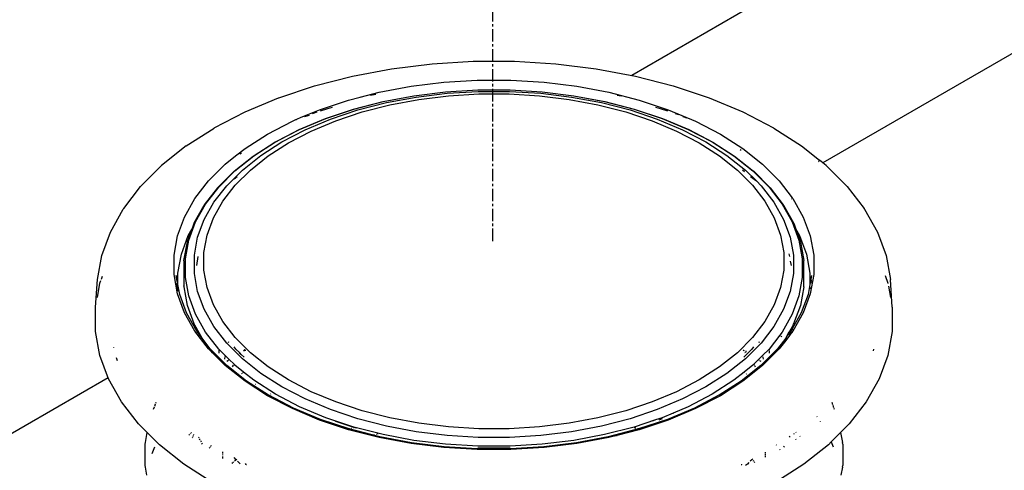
# Model space of a CAD drawing. Extents: x -17300 to -11339, y 1971 to 5059.
# Tile 68 of 81: x -13645 to -13606, y 3291 to 3309. Entities that reach past the tile are written whole.
import ezdxf

# ---------------------------------------------------------------- set-up
doc = ezdxf.new("R2010")
doc.units = 0
doc.header["$MEASUREMENT"] = 0
doc.linetypes.add('CENTER1', pattern=[0.6625, 0.5, -0.075, 0.0125, -0.075])
doc.layers.get('0').update_dxf_attribs({"linetype": 'CONTINUOUS'})
for name, color, linetype in [('CENTERLINE', 3, 'CENTER1'), ('PIPING-PRODUCT-PREMIUM', 5, 'CONTINUOUS'), ('TANK-SLOPE', 2, 'CONTINUOUS')]:
    doc.layers.add(name, color=color, linetype=linetype)

# ---------------------------------------------------------------- blocks, each defined once
blk = doc.blocks.new('5-6 TANKS')
for p, q in [((17.644, 135.56), (18.432, 135.708)), ((18.432, 135.708), (19.243, 135.808)), ((19.243, 135.808), (20.068, 135.858)), ((20.068, 135.858), (20.897, 135.858)), ((20.897, 135.858), (21.722, 135.808)), ((21.722, 135.808), (22.533, 135.708)), ((22.533, 135.708), (23.322, 135.56)), ((16.886, 135.366), (17.644, 135.56)), ((19.478, 135.44), (20.147, 135.481)), ((20.147, 135.481), (20.819, 135.481)), ((20.819, 135.481), (21.488, 135.44)), ((23.322, 135.56), (24.079, 135.366)), ((16.168, 135.126), (16.886, 135.366)), ((18.181, 135.24), (18.82, 135.36)), ((18.82, 135.36), (19.478, 135.44)), ((19.514, 135.245), (20.159, 135.284)), ((20.159, 135.284), (20.807, 135.284)), ((20.807, 135.284), (21.452, 135.245)), ((21.488, 135.44), (22.145, 135.36)), ((22.145, 135.36), (22.785, 135.24)), ((24.079, 135.366), (24.797, 135.126)), ((15.492, 134.843), (16.163, 135.124)), ((16.163, 135.124), (16.168, 135.126)), ((16.984, 134.888), (17.566, 135.082)), ((17.566, 135.082), (17.798, 135.141)), ((17.798, 135.141), (18.181, 135.24)), ((17.798, 135.141), (17.822, 135.146)), ((18.009, 135.181), (18.114, 135.201)), ((18.26, 135.052), (18.877, 135.167)), ((18.263, 135.051), (18.88, 135.167)), ((18.327, 135.03), (18.926, 135.142)), ((18.396, 134.986), (18.976, 135.095)), ((18.877, 135.167), (18.88, 135.167)), ((18.88, 135.167), (19.512, 135.245)), ((18.926, 135.142), (19.542, 135.218)), ((18.976, 135.095), (19.572, 135.168)), ((19.512, 135.245), (19.514, 135.245)), ((19.542, 135.218), (20.168, 135.256)), ((19.572, 135.168), (20.178, 135.205)), ((20.168, 135.256), (20.798, 135.256)), ((20.178, 135.205), (20.787, 135.205)), ((20.787, 135.205), (21.394, 135.168)), ((20.798, 135.256), (21.424, 135.218)), ((21.394, 135.168), (21.99, 135.095)), ((21.424, 135.218), (22.04, 135.142)), ((21.452, 135.245), (21.453, 135.245)), ((21.453, 135.245), (22.086, 135.167)), ((21.99, 135.095), (22.569, 134.986)), ((22.04, 135.142), (22.638, 135.03)), ((22.086, 135.167), (22.702, 135.051)), ((22.086, 135.167), (22.088, 135.167)), ((22.088, 135.167), (22.706, 135.052)), ((22.785, 135.24), (23.399, 135.082)), ((22.957, 135.181), (23.037, 135.166)), ((23.399, 135.082), (23.981, 134.888)), ((24.802, 135.124), (24.797, 135.126)), ((24.802, 135.124), (25.474, 134.843)), ((16.653, 134.749), (16.984, 134.888)), ((17.004, 134.866), (17.15, 134.915)), ((17.104, 134.712), (17.667, 134.899)), ((17.11, 134.712), (17.671, 134.899)), ((17.15, 134.915), (17.244, 134.939)), ((17.207, 134.7), (17.752, 134.882)), ((17.667, 134.899), (18.26, 135.052)), ((17.671, 134.899), (18.263, 135.051)), ((17.752, 134.882), (18.327, 135.03)), ((17.839, 134.843), (18.396, 134.986)), ((22.569, 134.986), (23.126, 134.843)), ((22.638, 135.03), (23.214, 134.882)), ((22.702, 135.051), (23.294, 134.899)), ((22.706, 135.052), (23.299, 134.899)), ((23.214, 134.882), (23.759, 134.7)), ((23.294, 134.899), (23.856, 134.712)), ((23.299, 134.899), (23.861, 134.712)), ((23.722, 134.939), (23.815, 134.915)), ((23.815, 134.915), (23.962, 134.866)), ((23.981, 134.888), (24.525, 134.66)), ((14.875, 134.522), (15.492, 134.843)), ((16.44, 134.66), (16.5, 134.685)), ((16.5, 134.685), (16.653, 134.749)), ((16.5, 134.685), (16.524, 134.693)), ((16.577, 134.49), (17.102, 134.711)), ((16.585, 134.492), (17.11, 134.712)), ((16.653, 134.749), (16.677, 134.757)), ((16.693, 134.749), (16.785, 134.78)), ((16.697, 134.487), (17.207, 134.7)), ((16.846, 134.813), (16.938, 134.844)), ((17.102, 134.711), (17.104, 134.712)), ((17.312, 134.667), (17.839, 134.843)), ((23.126, 134.843), (23.654, 134.667)), ((23.759, 134.7), (24.268, 134.487)), ((23.856, 134.712), (24.38, 134.492)), ((23.863, 134.711), (23.861, 134.712)), ((23.863, 134.711), (24.389, 134.49)), ((24.12, 134.813), (24.192, 134.789)), ((24.272, 134.749), (24.344, 134.725)), ((25.474, 134.843), (26.091, 134.522)), ((14.313, 134.162), (14.869, 134.519)), ((14.875, 134.522), (14.869, 134.519)), ((15.94, 134.4), (16.44, 134.66)), ((16.094, 134.239), (16.577, 134.49)), ((16.103, 134.241), (16.585, 134.492)), ((16.229, 134.243), (16.697, 134.487)), ((16.819, 134.46), (17.312, 134.667)), ((23.654, 134.667), (24.147, 134.46)), ((24.268, 134.487), (24.736, 134.243)), ((24.38, 134.492), (24.862, 134.241)), ((24.389, 134.49), (24.872, 134.239)), ((24.525, 134.66), (25.025, 134.4)), ((26.097, 134.519), (26.091, 134.522)), ((26.097, 134.519), (26.653, 134.162)), ((15.491, 134.111), (15.94, 134.4)), ((16.366, 134.225), (16.819, 134.46)), ((24.147, 134.46), (24.6, 134.225)), ((25.025, 134.4), (25.475, 134.111)), ((14.313, 134.162), (13.818, 133.769)), ((15.302, 133.961), (15.491, 134.111)), ((15.656, 133.959), (16.091, 134.238)), ((15.67, 133.963), (16.103, 134.241)), ((15.808, 133.973), (16.229, 134.243)), ((15.958, 133.963), (16.366, 134.225)), ((16.094, 134.239), (16.091, 134.238)), ((24.6, 134.225), (25.007, 133.963)), ((24.736, 134.243), (25.157, 133.973)), ((24.862, 134.241), (25.296, 133.963)), ((24.874, 134.238), (24.872, 134.239)), ((24.874, 134.238), (25.309, 133.959)), ((25.419, 134.088), (25.441, 134.077)), ((25.475, 134.111), (25.87, 133.797)), ((26.653, 134.162), (27.015, 133.874)), ((15.095, 133.797), (15.302, 133.961)), ((15.274, 133.655), (15.656, 133.959)), ((15.289, 133.66), (15.67, 133.963)), ((15.302, 133.961), (15.315, 133.968)), ((15.386, 134.005), (15.422, 134.024)), ((15.438, 133.679), (15.808, 133.973)), ((15.6, 133.679), (15.958, 133.963)), ((25.007, 133.963), (25.366, 133.679)), ((25.157, 133.973), (25.528, 133.679)), ((25.296, 133.963), (25.677, 133.66)), ((25.309, 133.959), (25.692, 133.655)), ((13.402, 133.353), (13.818, 133.769)), ((14.759, 133.461), (15.095, 133.797)), ((25.87, 133.797), (26.206, 133.461)), ((26.992, 133.845), (26.997, 133.851)), ((27.001, 133.857), (27.005, 133.862)), ((27.008, 133.866), (27.013, 133.872)), ((27.014, 133.873), (27.015, 133.874)), ((27.147, 133.769), (27.015, 133.874)), ((27.147, 133.769), (27.563, 133.353)), ((14.946, 133.328), (15.271, 133.653)), ((14.964, 133.336), (15.289, 133.66)), ((15.123, 133.364), (15.438, 133.679)), ((15.271, 133.653), (15.274, 133.655)), ((15.275, 133.505), (15.334, 133.552)), ((15.295, 133.374), (15.6, 133.679)), ((25.366, 133.679), (25.67, 133.374)), ((25.466, 133.683), (25.51, 133.648)), ((25.528, 133.679), (25.746, 133.46)), ((25.632, 133.552), (25.746, 133.46)), ((25.677, 133.66), (26.001, 133.336)), ((25.695, 133.653), (25.692, 133.655)), ((25.695, 133.653), (26.02, 133.328)), ((13.058, 132.908), (13.396, 133.347)), ((13.396, 133.347), (13.402, 133.353)), ((14.486, 133.106), (14.759, 133.461)), ((14.678, 132.981), (14.943, 133.325)), ((14.701, 132.994), (14.964, 133.336)), ((14.867, 133.032), (15.123, 133.364)), ((14.943, 133.325), (14.946, 133.328)), ((15.047, 133.052), (15.295, 133.374)), ((25.67, 133.374), (25.918, 133.052)), ((25.746, 133.46), (25.842, 133.364)), ((25.842, 133.364), (26.098, 133.032)), ((26.001, 133.336), (26.265, 132.994)), ((26.023, 133.325), (26.02, 133.328)), ((26.023, 133.325), (26.287, 132.981)), ((26.206, 133.461), (26.467, 133.123)), ((27.569, 133.347), (27.563, 133.353)), ((27.569, 133.347), (27.908, 132.908)), ((14.278, 132.737), (14.486, 133.106)), ((26.451, 133.095), (26.456, 133.103)), ((26.465, 133.119), (26.467, 133.123)), ((26.467, 133.123), (26.48, 133.106)), ((26.48, 133.106), (26.687, 132.737)), ((13.053, 132.901), (13.058, 132.908)), ((14.472, 132.617), (14.674, 132.974)), ((14.5, 132.638), (14.701, 132.994)), ((14.672, 132.687), (14.867, 133.032)), ((14.674, 132.974), (14.676, 132.978)), ((14.676, 132.978), (14.678, 132.981)), ((14.859, 132.718), (15.047, 133.052)), ((25.918, 133.052), (26.107, 132.718)), ((26.098, 133.032), (26.293, 132.687)), ((26.265, 132.994), (26.465, 132.638)), ((26.29, 132.978), (26.287, 132.981)), ((26.292, 132.974), (26.29, 132.978)), ((26.292, 132.974), (26.493, 132.617)), ((27.913, 132.901), (27.908, 132.908)), ((12.79, 132.436), (13.047, 132.893)), ((13.047, 132.893), (13.053, 132.901)), ((14.138, 132.357), (14.278, 132.737)), ((14.732, 132.374), (14.859, 132.718)), ((26.107, 132.718), (26.233, 132.374)), ((26.687, 132.737), (26.827, 132.357)), ((27.918, 132.893), (27.913, 132.901)), ((27.918, 132.893), (28.176, 132.436)), ((14.366, 132.272), (14.5, 132.638)), ((14.431, 132.506), (14.435, 132.512)), ((14.435, 132.512), (14.471, 132.613)), ((14.435, 132.512), (14.438, 132.518)), ((14.471, 132.613), (14.472, 132.617)), ((14.541, 132.331), (14.672, 132.687)), ((26.293, 132.687), (26.424, 132.331)), ((26.465, 132.638), (26.6, 132.272)), ((26.495, 132.613), (26.493, 132.617)), ((26.495, 132.613), (26.531, 132.511)), ((26.531, 132.511), (26.534, 132.506)), ((12.616, 131.965), (12.79, 132.436)), ((14.068, 131.971), (14.138, 132.357)), ((14.215, 131.992), (14.353, 132.367)), ((14.335, 132.245), (14.431, 132.506)), ((14.353, 132.367), (14.431, 132.506)), ((14.476, 131.97), (14.541, 132.331)), ((14.668, 132.024), (14.732, 132.374)), ((26.233, 132.374), (26.297, 132.024)), ((26.424, 132.331), (26.49, 131.97)), ((26.534, 132.506), (26.613, 132.367)), ((26.534, 132.506), (26.63, 132.245)), ((26.613, 132.367), (26.751, 131.992)), ((26.827, 132.357), (26.898, 131.971)), ((28.176, 132.436), (28.349, 131.965)), ((14.266, 131.866), (14.334, 132.241)), ((14.298, 131.9), (14.366, 132.272)), ((14.334, 132.241), (14.335, 132.245)), ((26.6, 132.272), (26.668, 131.9)), ((26.631, 132.241), (26.63, 132.245)), ((26.631, 132.241), (26.7, 131.866)), ((12.529, 131.486), (12.616, 131.965)), ((14.068, 131.583), (14.068, 131.971)), ((14.145, 131.61), (14.215, 131.992)), ((14.476, 131.606), (14.476, 131.97)), ((14.522, 131.767), (14.554, 131.942)), ((14.668, 131.672), (14.668, 132.024)), ((26.297, 132.024), (26.297, 131.672)), ((26.401, 131.999), (26.411, 131.942)), ((26.49, 131.97), (26.49, 131.606)), ((26.751, 131.992), (26.82, 131.61)), ((26.898, 131.971), (26.898, 131.583)), ((28.349, 131.965), (28.436, 131.486)), ((14.265, 131.862), (14.266, 131.866)), ((14.265, 131.857), (14.265, 131.862)), ((14.265, 131.857), (14.265, 131.36)), ((14.298, 131.526), (14.298, 131.9)), ((26.427, 131.854), (26.443, 131.767)), ((26.668, 131.9), (26.668, 131.526)), ((26.7, 131.862), (26.7, 131.866)), ((26.701, 131.857), (26.7, 131.862)), ((26.701, 131.36), (26.701, 131.857)), ((12.613, 131.494), (12.633, 131.548)), ((14.138, 131.197), (14.068, 131.583)), ((14.113, 131.565), (14.119, 131.474)), ((14.145, 131.384), (14.113, 131.565)), ((14.145, 131.384), (14.145, 131.61)), ((14.366, 131.154), (14.298, 131.526)), ((14.541, 131.244), (14.476, 131.606)), ((14.732, 131.322), (14.668, 131.672)), ((26.297, 131.672), (26.233, 131.322)), ((26.49, 131.606), (26.424, 131.244)), ((26.668, 131.526), (26.6, 131.154)), ((26.82, 131.61), (26.82, 131.384)), ((26.853, 131.565), (26.82, 131.384)), ((26.898, 131.583), (26.827, 131.197)), ((26.853, 131.565), (26.851, 131.543)), ((28.327, 131.564), (28.384, 131.409)), ((12.494, 130.928), (12.529, 131.486)), ((12.529, 131.121), (12.582, 131.409)), ((12.582, 131.409), (12.602, 131.464)), ((14.125, 131.408), (14.125, 131.398)), ((14.125, 131.398), (14.137, 131.301)), ((14.182, 131.181), (14.145, 131.384)), ((14.145, 131.332), (14.145, 131.384)), ((14.269, 131.334), (14.265, 131.36)), ((14.337, 130.96), (14.269, 131.334)), ((26.697, 131.334), (26.629, 130.96)), ((26.697, 131.334), (26.701, 131.36)), ((26.82, 131.384), (26.783, 131.181)), ((26.82, 131.384), (26.82, 131.372)), ((26.82, 131.332), (26.82, 131.294)), ((26.846, 131.474), (26.841, 131.408)), ((28.384, 131.409), (28.384, 131.406)), ((28.394, 131.353), (28.436, 131.121)), ((28.471, 130.928), (28.436, 131.486)), ((14.278, 130.817), (14.138, 131.197)), ((14.145, 131.253), (14.145, 131.294)), ((14.317, 130.815), (14.182, 131.181)), ((14.5, 130.787), (14.366, 131.154)), ((14.672, 130.889), (14.541, 131.244)), ((14.859, 130.978), (14.732, 131.322)), ((26.233, 131.322), (26.107, 130.978)), ((26.424, 131.244), (26.293, 130.889)), ((26.6, 131.154), (26.465, 130.787)), ((26.783, 131.181), (26.648, 130.815)), ((26.827, 131.197), (26.687, 130.817)), ((12.494, 130.445), (12.494, 130.928)), ((14.472, 130.593), (14.337, 130.96)), ((15.047, 130.643), (14.859, 130.978)), ((26.107, 130.978), (25.918, 130.643)), ((26.629, 130.96), (26.493, 130.593)), ((28.471, 130.928), (28.471, 130.445)), ((14.486, 130.448), (14.278, 130.817)), ((14.318, 130.814), (14.317, 130.815)), ((14.524, 130.448), (14.318, 130.814)), ((14.318, 130.814), (14.321, 130.804)), ((14.701, 130.431), (14.5, 130.787)), ((14.867, 130.543), (14.672, 130.889)), ((26.293, 130.889), (26.098, 130.543)), ((26.465, 130.787), (26.265, 130.431)), ((26.648, 130.815), (26.468, 130.494)), ((26.687, 130.817), (26.48, 130.448)), ((14.483, 130.571), (14.472, 130.593)), ((14.631, 130.309), (14.483, 130.571)), ((15.123, 130.211), (14.867, 130.543)), ((15.295, 130.322), (15.047, 130.643)), ((25.918, 130.643), (25.67, 130.322)), ((26.098, 130.543), (25.842, 130.211)), ((26.482, 130.571), (26.417, 130.455)), ((26.482, 130.571), (26.493, 130.593)), ((12.582, 129.964), (12.494, 130.445)), ((14.759, 130.094), (14.486, 130.448)), ((14.631, 130.309), (14.524, 130.448)), ((14.964, 130.09), (14.701, 130.431)), ((26.215, 130.367), (26.001, 130.09)), ((26.265, 130.431), (26.215, 130.367)), ((26.215, 130.367), (26.219, 130.364)), ((26.228, 130.357), (26.232, 130.353)), ((26.24, 130.347), (26.244, 130.344)), ((26.25, 130.339), (26.256, 130.334)), ((26.401, 130.427), (26.346, 130.328)), ((26.409, 130.405), (26.347, 130.325)), ((26.417, 130.366), (26.357, 130.289)), ((26.417, 130.455), (26.401, 130.427)), ((26.401, 130.428), (26.401, 130.427)), ((26.401, 130.427), (26.409, 130.405)), ((26.417, 130.415), (26.409, 130.405)), ((26.41, 130.402), (26.415, 130.39)), ((26.417, 130.455), (26.417, 130.457)), ((26.417, 130.415), (26.417, 130.455)), ((26.442, 130.448), (26.417, 130.415)), ((26.417, 130.392), (26.417, 130.41)), ((26.417, 130.366), (26.417, 130.376)), ((26.421, 130.372), (26.417, 130.366)), ((26.419, 130.379), (26.421, 130.372)), ((26.48, 130.448), (26.421, 130.372)), ((26.468, 130.494), (26.442, 130.448)), ((26.464, 130.504), (26.468, 130.494)), ((26.47, 130.488), (26.475, 130.474)), ((28.471, 130.445), (28.384, 129.964)), ((14.795, 130.096), (14.631, 130.309)), ((14.678, 130.224), (14.631, 130.309)), ((15.438, 129.896), (15.123, 130.211)), ((15.161, 130.221), (15.167, 130.239)), ((15.6, 130.017), (15.295, 130.322)), ((25.67, 130.322), (25.366, 130.017)), ((25.842, 130.211), (25.528, 129.896)), ((25.798, 130.239), (25.805, 130.221)), ((26.335, 130.309), (26.17, 130.096)), ((26.337, 130.263), (26.206, 130.094)), ((26.319, 130.281), (26.287, 130.224)), ((26.318, 130.282), (26.319, 130.281)), ((26.324, 130.29), (26.319, 130.281)), ((26.319, 130.281), (26.326, 130.274)), ((26.333, 130.267), (26.337, 130.263)), ((26.346, 130.328), (26.335, 130.309)), ((26.347, 130.325), (26.335, 130.309)), ((26.357, 130.289), (26.337, 130.263)), ((26.345, 130.33), (26.346, 130.328)), ((26.346, 130.328), (26.347, 130.325)), ((26.348, 130.321), (26.352, 130.314)), ((26.353, 130.31), (26.352, 130.314)), ((26.353, 130.31), (26.353, 130.309)), ((26.355, 130.296), (26.357, 130.289)), ((12.756, 129.491), (12.582, 129.964)), ((12.861, 130.123), (12.861, 130.125)), ((14.837, 130.016), (14.759, 130.094)), ((15.129, 129.761), (14.795, 130.096)), ((14.837, 130.016), (14.81, 130.05)), ((15.095, 129.757), (14.837, 130.016)), ((14.964, 130.09), (14.964, 130.082)), ((15.096, 129.958), (14.964, 130.09)), ((14.964, 130.066), (14.964, 130.008)), ((15.094, 129.952), (15.096, 129.958)), ((15.176, 129.878), (15.096, 129.958)), ((15.31, 130.086), (15.274, 130.132)), ((15.384, 130.011), (15.31, 130.086)), ((15.376, 130.006), (15.384, 130.011)), ((15.384, 130.011), (15.391, 130.015)), ((15.416, 129.979), (15.384, 130.011)), ((15.41, 129.972), (15.416, 129.979)), ((15.416, 129.979), (15.421, 129.985)), ((15.471, 129.924), (15.416, 129.979)), ((15.463, 130.061), (15.491, 130.079)), ((15.468, 130.056), (15.478, 130.059)), ((15.472, 130.052), (15.478, 130.059)), ((15.478, 130.059), (15.493, 130.078)), ((15.478, 130.059), (15.504, 130.066)), ((15.958, 129.732), (15.6, 130.017)), ((25.366, 130.017), (25.007, 129.732)), ((25.488, 130.059), (25.479, 130.061)), ((25.483, 130.065), (25.488, 130.059)), ((25.488, 130.07), (25.502, 130.061)), ((25.488, 130.059), (25.493, 130.052)), ((25.497, 130.056), (25.488, 130.059)), ((25.549, 129.979), (25.494, 129.924)), ((25.514, 130.025), (25.524, 130.012)), ((25.531, 130.043), (25.545, 130.034)), ((25.552, 130.04), (25.533, 130.045)), ((25.545, 129.985), (25.549, 129.979)), ((25.581, 130.011), (25.549, 129.979)), ((25.549, 129.979), (25.555, 129.972)), ((25.574, 130.015), (25.581, 130.011)), ((25.656, 130.086), (25.581, 130.011)), ((25.581, 130.011), (25.589, 130.006)), ((25.692, 130.132), (25.656, 130.086)), ((25.87, 129.958), (25.789, 129.878)), ((26.17, 130.096), (25.836, 129.761)), ((26.206, 130.094), (25.87, 129.757)), ((26.001, 130.09), (25.87, 129.958)), ((25.87, 129.958), (25.871, 129.952)), ((25.872, 129.945), (25.873, 129.939)), ((26.001, 130.09), (26.001, 130.082)), ((26.001, 130.074), (26.001, 130.066)), ((26.001, 130.051), (26.001, 130.008)), ((28.098, 130.088), (28.092, 130.053)), ((28.384, 129.964), (28.21, 129.491)), ((12.936, 129.854), (12.913, 129.915)), ((15.083, 129.889), (15.092, 129.939)), ((15.491, 129.443), (15.095, 129.757)), ((15.127, 129.846), (15.162, 129.868)), ((15.522, 129.449), (15.129, 129.761)), ((15.172, 129.874), (15.176, 129.878)), ((15.27, 129.784), (15.176, 129.878)), ((15.24, 129.732), (15.261, 129.769)), ((15.267, 129.779), (15.27, 129.784)), ((15.289, 129.765), (15.27, 129.784)), ((15.463, 129.627), (15.289, 129.765)), ((15.808, 129.602), (15.438, 129.896)), ((25.528, 129.896), (25.157, 129.602)), ((25.836, 129.761), (25.443, 129.449)), ((25.87, 129.757), (25.475, 129.443)), ((25.677, 129.765), (25.503, 129.627)), ((25.696, 129.784), (25.677, 129.765)), ((25.789, 129.878), (25.696, 129.784)), ((25.696, 129.784), (25.698, 129.779)), ((25.701, 129.774), (25.704, 129.769)), ((25.709, 129.759), (25.725, 129.732)), ((25.789, 129.878), (25.794, 129.874)), ((25.798, 129.871), (25.803, 129.868)), ((25.812, 129.862), (25.839, 129.846)), ((25.876, 129.926), (25.882, 129.889)), ((15.421, 129.594), (15.425, 129.597)), ((15.441, 129.61), (15.445, 129.613)), ((15.449, 129.617), (15.454, 129.62)), ((15.458, 129.624), (15.463, 129.627)), ((15.67, 129.463), (15.463, 129.627)), ((16.229, 129.332), (15.808, 129.602)), ((16.366, 129.471), (15.958, 129.732)), ((25.007, 129.732), (24.6, 129.471)), ((25.157, 129.602), (24.736, 129.332)), ((25.503, 129.627), (25.296, 129.463)), ((25.503, 129.627), (25.507, 129.624)), ((25.533, 129.603), (25.537, 129.6)), ((25.544, 129.594), (25.548, 129.591)), ((13.015, 129.031), (12.756, 129.491)), ((15.94, 129.155), (15.491, 129.443)), ((15.963, 129.166), (15.522, 129.449)), ((16.103, 129.184), (15.67, 129.463)), ((15.697, 129.383), (15.701, 129.385)), ((16.819, 129.235), (16.366, 129.471)), ((24.6, 129.471), (24.147, 129.235)), ((25.296, 129.463), (24.862, 129.184)), ((25.443, 129.449), (25.002, 129.166)), ((25.475, 129.443), (25.025, 129.155)), ((28.21, 129.491), (27.951, 129.031)), ((16.44, 128.895), (15.94, 129.155)), ((15.963, 129.166), (15.966, 129.165)), ((15.966, 129.165), (15.969, 129.163)), ((16.46, 128.908), (15.969, 129.163)), ((16.003, 129.186), (16.007, 129.189)), ((16.585, 128.934), (16.103, 129.184)), ((16.697, 129.089), (16.229, 129.332)), ((17.312, 129.029), (16.819, 129.235)), ((24.147, 129.235), (23.654, 129.029)), ((24.736, 129.332), (24.268, 129.089)), ((24.862, 129.184), (24.38, 128.934)), ((24.996, 129.163), (24.505, 128.908)), ((25.025, 129.155), (24.525, 128.895)), ((24.999, 129.165), (24.996, 129.163)), ((25.002, 129.166), (24.999, 129.165)), ((13.355, 128.59), (13.015, 129.031)), ((13.679, 128.943), (13.696, 128.991)), ((13.7, 129.002), (13.708, 129.024)), ((17.207, 128.875), (16.697, 129.089)), ((17.839, 128.853), (17.312, 129.029)), ((23.654, 129.029), (23.126, 128.853)), ((24.268, 129.089), (23.759, 128.875)), ((27.257, 129.024), (27.273, 128.979)), ((27.278, 128.967), (27.295, 128.92)), ((27.951, 129.031), (27.61, 128.59)), ((13.658, 128.886), (13.674, 128.931)), ((16.984, 128.667), (16.44, 128.895)), ((17.002, 128.681), (16.46, 128.908)), ((17.11, 128.714), (16.585, 128.934)), ((17.752, 128.693), (17.207, 128.875)), ((18.396, 128.709), (17.839, 128.853)), ((23.126, 128.853), (22.569, 128.709)), ((23.759, 128.875), (23.214, 128.693)), ((24.079, 128.808), (23.856, 128.714)), ((24.505, 128.908), (23.964, 128.681)), ((24.525, 128.895), (23.981, 128.667)), ((24.38, 128.934), (24.079, 128.808)), ((24.079, 128.808), (24.086, 128.805)), ((27.299, 128.908), (27.307, 128.886)), ((13.528, 128.417), (13.355, 128.59)), ((17.566, 128.473), (16.984, 128.667)), ((17.581, 128.488), (17.002, 128.681)), ((17.671, 128.527), (17.11, 128.714)), ((17.315, 128.639), (17.304, 128.644)), ((17.675, 128.519), (17.315, 128.639)), ((18.327, 128.545), (17.752, 128.693)), ((18.976, 128.601), (18.396, 128.709)), ((19.572, 128.528), (18.976, 128.601)), ((21.99, 128.601), (21.394, 128.528)), ((22.569, 128.709), (21.99, 128.601)), ((23.214, 128.693), (22.638, 128.545)), ((23.723, 128.67), (23.294, 128.527)), ((23.964, 128.681), (23.384, 128.488)), ((23.981, 128.667), (23.399, 128.473)), ((23.723, 128.67), (23.661, 128.644)), ((23.856, 128.714), (23.723, 128.67)), ((23.858, 128.692), (23.791, 128.664)), ((26.962, 128.739), (26.968, 128.731)), ((27.023, 128.645), (27.028, 128.635)), ((27.61, 128.59), (27.437, 128.417)), ((13.492, 128.219), (13.528, 128.417)), ((13.774, 128.171), (13.528, 128.417)), ((14.362, 128.362), (14.37, 128.37)), ((14.379, 128.378), (14.387, 128.387)), ((14.395, 128.395), (14.403, 128.403)), ((14.41, 128.41), (14.418, 128.417)), ((14.456, 128.356), (14.46, 128.366)), ((14.464, 128.376), (14.467, 128.386)), ((18.181, 128.315), (17.566, 128.473)), ((17.574, 128.494), (17.59, 128.498)), ((18.192, 128.33), (17.581, 128.488)), ((17.618, 128.505), (17.628, 128.507)), ((17.667, 128.517), (17.675, 128.519)), ((18.263, 128.375), (17.671, 128.527)), ((17.675, 128.519), (17.677, 128.52)), ((17.728, 128.502), (17.675, 128.519)), ((18.038, 128.364), (18.046, 128.366)), ((18.075, 128.373), (18.085, 128.376)), ((18.118, 128.385), (18.129, 128.387)), ((18.151, 128.393), (18.161, 128.396)), ((18.88, 128.259), (18.263, 128.375)), ((18.926, 128.433), (18.327, 128.545)), ((19.542, 128.358), (18.926, 128.433)), ((20.178, 128.491), (19.572, 128.528)), ((20.787, 128.491), (20.178, 128.491)), ((21.394, 128.528), (20.787, 128.491)), ((22.04, 128.433), (21.424, 128.358)), ((22.638, 128.545), (22.04, 128.433)), ((22.702, 128.375), (22.086, 128.259)), ((23.294, 128.527), (22.702, 128.375)), ((23.384, 128.488), (22.773, 128.33)), ((23.399, 128.473), (22.952, 128.358)), ((23.299, 128.517), (23.308, 128.515)), ((23.318, 128.512), (23.328, 128.51)), ((23.366, 128.5), (23.375, 128.498)), ((26.495, 128.395), (26.498, 128.386)), ((26.541, 128.424), (26.548, 128.417)), ((27.437, 128.417), (27.249, 128.228)), ((27.437, 128.417), (27.474, 128.219)), ((13.488, 128.181), (13.492, 128.219)), ((13.488, 127.758), (13.488, 128.181)), ((14.266, 127.78), (13.774, 128.171)), ((14.44, 128.312), (14.444, 128.323)), ((14.448, 128.334), (14.452, 128.345)), ((14.57, 128.308), (14.559, 128.327)), ((14.592, 128.268), (14.581, 128.289)), ((14.616, 128.226), (14.604, 128.247)), ((14.64, 128.183), (14.628, 128.205)), ((18.82, 128.195), (18.181, 128.315)), ((18.828, 128.211), (18.192, 128.33)), ((19.478, 128.114), (18.82, 128.195)), ((19.483, 128.131), (18.828, 128.211)), ((19.514, 128.181), (18.88, 128.259)), ((20.159, 128.142), (19.514, 128.181)), ((20.168, 128.32), (19.542, 128.358)), ((20.798, 128.32), (20.168, 128.32)), ((21.424, 128.358), (20.798, 128.32)), ((21.452, 128.181), (20.807, 128.142)), ((22.086, 128.259), (21.452, 128.181)), ((22.137, 128.211), (21.483, 128.131)), ((22.145, 128.195), (21.488, 128.114)), ((22.773, 128.33), (22.137, 128.211)), ((22.785, 128.315), (22.145, 128.195)), ((22.952, 128.358), (22.785, 128.315)), ((22.942, 128.36), (22.952, 128.358)), ((26.142, 128.169), (26.148, 128.161)), ((26.416, 128.344), (26.406, 128.327)), ((26.534, 128.29), (26.538, 128.279)), ((26.62, 128.345), (26.628, 128.337)), ((27.192, 128.171), (26.699, 127.78)), ((27.249, 128.228), (27.192, 128.171)), ((27.249, 128.228), (27.285, 128.13)), ((27.478, 128.181), (27.474, 128.219)), ((27.478, 128.181), (27.478, 127.758)), ((13.63, 127.994), (13.68, 128.13)), ((14.77, 128.1), (14.777, 128.109)), ((14.784, 128.118), (14.791, 128.127)), ((14.798, 128.136), (14.805, 128.145)), ((14.811, 128.153), (14.817, 128.161)), ((15.042, 128.032), (15.042, 128.01)), ((15.042, 127.998), (15.042, 127.973)), ((20.147, 128.074), (19.478, 128.114)), ((20.148, 128.09), (19.483, 128.131)), ((20.819, 128.074), (20.147, 128.074)), ((20.157, 128.091), (20.148, 128.09)), ((20.178, 128.102), (20.157, 128.104)), ((20.17, 128.09), (20.157, 128.091)), ((20.807, 128.142), (20.159, 128.142)), ((20.796, 128.09), (20.17, 128.09)), ((20.787, 128.102), (20.178, 128.102)), ((20.808, 128.104), (20.787, 128.102)), ((20.808, 128.091), (20.796, 128.09)), ((20.817, 128.09), (20.808, 128.091)), ((21.483, 128.131), (20.817, 128.09)), ((21.488, 128.114), (20.819, 128.074)), ((25.923, 128.021), (25.924, 127.998)), ((25.924, 127.985), (25.924, 127.96)), ((26.209, 128.082), (26.216, 128.073)), ((26.301, 128.141), (26.29, 128.12)), ((14.826, 127.421), (14.266, 127.78)), ((15.042, 127.921), (15.041, 127.895)), ((15.042, 127.947), (15.042, 127.934)), ((15.23, 127.797), (15.246, 127.814)), ((15.255, 127.823), (15.264, 127.831)), ((15.311, 127.872), (15.27, 127.914)), ((15.281, 127.848), (15.3, 127.863)), ((15.309, 127.871), (15.311, 127.872)), ((15.311, 127.872), (15.326, 127.884)), ((15.317, 127.867), (15.311, 127.872)), ((15.395, 127.789), (15.342, 127.842)), ((15.513, 127.776), (15.5, 127.794)), ((15.516, 127.774), (15.513, 127.776)), ((15.517, 127.772), (15.516, 127.774)), ((15.521, 127.769), (15.517, 127.772)), ((25.448, 127.772), (25.444, 127.769)), ((25.451, 127.776), (25.448, 127.772)), ((25.451, 127.776), (25.452, 127.776)), ((25.567, 127.785), (25.527, 127.753)), ((25.597, 127.816), (25.567, 127.785)), ((25.654, 127.872), (25.623, 127.842)), ((25.647, 127.878), (25.654, 127.872)), ((25.673, 127.891), (25.654, 127.872)), ((25.654, 127.872), (25.665, 127.863)), ((25.675, 127.856), (25.687, 127.847)), ((25.687, 127.847), (25.693, 127.84)), ((25.702, 127.831), (25.719, 127.814)), ((25.924, 127.947), (25.924, 127.921)), ((26.699, 127.78), (26.139, 127.421)), ((13.492, 127.721), (13.488, 127.758)), ((13.521, 127.561), (13.492, 127.721)), ((27.474, 127.721), (27.444, 127.561)), ((27.474, 127.721), (27.478, 127.758))]:
    blk.add_line(p, q)

msp = doc.modelspace()

# ---------------------------------------------------------------- linework, layer by layer
at = {"layer": 'CENTERLINE', "color": 3, "linetype": 'CENTER1'}
msp.add_line((-13626.167, 3299.94), (-13626.167, 3487.217, 0), dxfattribs=at)
at = {"layer": 'PIPING-PRODUCT-PREMIUM'}
for p, q in [((-13605.776, 3315.14, 0), (-13620.598, 3306.582, 0)), ((-13603.724, 3308.386, 0), (-13612.925, 3303.074, 0)), ((-13641.595, 3294.459, 0), (-13671.782, 3277.031, 0))]:
    msp.add_line(p, q, dxfattribs=at)

# ---------------------------------------------------------------- block references
at = {"layer": 'TANK-SLOPE', "xscale": 2, "yscale": 2, "zscale": 2}
msp.add_blockref('5-6 TANKS', (-13667.091, 3035.433, 0), dxfattribs=at)

doc.saveas('drawing.dxf')
